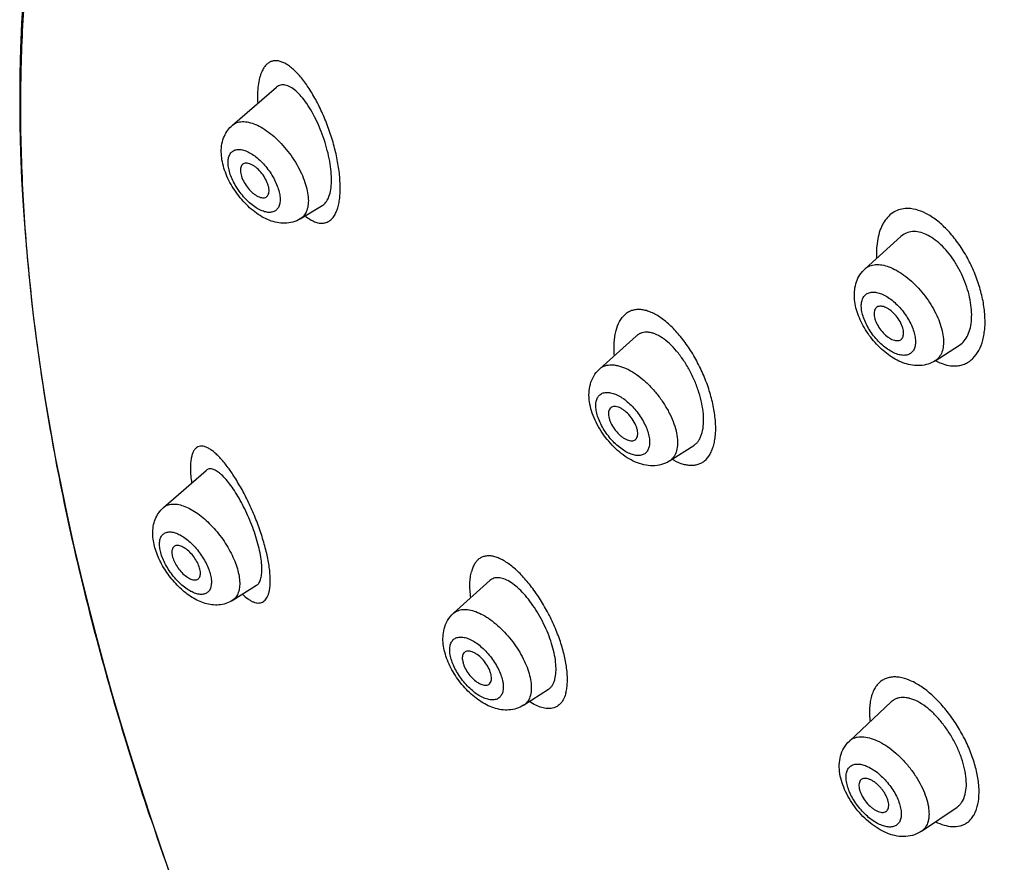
# Model space of a CAD drawing. Header units: millimetres. Extents: x -447 to 363, y -137 to 665.
# Tile 12 of 43: x -180 to -155, y 128 to 149. Entities that reach past the tile are written whole.
import ezdxf

# ---------------------------------------------------------------- set-up
doc = ezdxf.new("R2010")
doc.units = ezdxf.units.MM
doc.header["$LTSCALE"] = 23.1
doc.layers.get('0').update_dxf_attribs({"linetype": 'CONTINUOUS'})

msp = doc.modelspace()

# ---------------------------------------------------------------- linework, layer by layer
at = {"color": 7, "linetype": 'CONTINUOUS'}
for p, q in [((-174.375, 146.087), (-173.279, 147.027)), ((-172.691, 143.768), (-172.133, 144.108)), ((-158.69, 142.53), (-157.805, 143.327)), ((-165.27, 140.05), (-164.363, 140.863)), ((-164.353, 140.872), (-164.363, 140.863)), ((-156.952, 140.252), (-156.35, 140.638)), ((-164.997, 139.087), (-165, 139.084)), ((-163.537, 137.769), (-162.938, 138.152)), ((-176.083, 136.614), (-175.024, 137.535)), ((-168.895, 133.992), (-167.994, 134.802)), ((-174.379, 134.308), (-173.773, 134.686)), ((-167.155, 131.715), (-166.537, 132.114)), ((-159.079, 130.827), (-158.042, 131.798)), ((-157.293, 128.592), (-156.409, 129.192)), ((-158.174, 129.08), (-158.17, 129.083)), ((-157.293, 128.592), (-157.316, 128.577))]:
    msp.add_line(p, q, dxfattribs=at)
at = {"color": 9, "linetype": 'CONTINUOUS'}
msp.add_line((-165.27, 140.05), (-165.261, 140.058), dxfattribs=at)
at = {"color": 7, "linetype": 'CONTINUOUS'}
for points in [[(-179.564, 149.241), (-179.601, 148.619), (-179.627, 147.99), (-179.642, 147.355), (-179.647, 146.715), (-179.642, 146.068), (-179.626, 145.416), (-179.599, 144.757), (-179.562, 144.092), (-179.515, 143.421), (-179.457, 142.745), (-179.389, 142.063), (-179.311, 141.375), (-179.222, 140.682), (-179.123, 139.983), (-179.013, 139.28), (-178.893, 138.572), (-178.764, 137.859), (-178.623, 137.141), (-178.473, 136.419), (-178.313, 135.692), (-178.142, 134.962), (-177.962, 134.227), (-177.772, 133.489), (-177.571, 132.747), (-177.361, 132.002), (-177.141, 131.253), (-176.912, 130.501), (-176.672, 129.747), (-176.423, 128.989)], [(-176.423, 128.989), (-176.165, 128.229), (-175.897, 127.466), (-175.619, 126.701), (-175.332, 125.934), (-175.036, 125.164), (-174.73, 124.393), (-174.416, 123.62), (-174.092, 122.846), (-173.759, 122.07)]]:
    msp.add_lwpolyline(points, dxfattribs=at)
at = {"color": 9, "linetype": 'CONTINUOUS'}
for centre, radius, start, end in [((-156.266, 141.573), 1.487, 242.5778, 243.1592), ((-163.735, 138.078), 0.367, 302.5971, 309.9099), ((-158.827, 130.558), 0.369, 122.0418, 133.0693)]:
    msp.add_arc(centre, radius, start, end, dxfattribs=at)
at = {"color": 7, "linetype": 'CONTINUOUS'}
for centre, radius, start, end in [((-164.776, 139.498), 0.741, 131.8652, 132.6554), ((-164.914, 138.988), 0.129, 118.8201, 129.8836), ((-164.465, 138.397), 0.13, 298.8235, 302.5919), ((-164.464, 138.396), 0.128, 302.5965, 309.9091), ((-164.465, 138.397), 0.129, 309.9294, 315.4549), ((-163.14, 138.468), 0.375, 302.6128, 309.9708), ((-158.706, 129.769), 0.129, 122.0434, 133.2425), ((-88.965, 158.283), 92.236, 198.58637, 203.1259), ((-158.243, 129.19), 0.13, 304.0471, 318.6068)]:
    msp.add_arc(centre, radius, start, end, dxfattribs=at)
at = {"color": 9, "linetype": 'CONTINUOUS'}
for points, knots in [([(-176.391, 128.885), (-176.954, 130.561), (-177.703, 133.072), (-178.49, 136.42), (-178.954, 138.843), (-179.3, 141.206), (-179.526, 143.504), (-179.632, 145.731), (-179.618, 147.881), (-179.483, 149.949), (-179.228, 151.93), (-178.853, 153.819), (-178.359, 155.61), (-177.748, 157.3), (-177.019, 158.884), (-176.176, 160.358), (-175.22, 161.717), (-174.154, 162.959), (-172.979, 164.079), (-171.701, 165.074), (-170.321, 165.942), (-168.844, 166.68), (-167.275, 167.287), (-165.616, 167.761), (-163.873, 168.101), (-162.051, 168.306), (-160.153, 168.377), (-158.185, 168.313), (-156.151, 168.115), (-154.058, 167.782), (-152.283, 167.398), (-150.838, 167.025), (-149.733, 166.71), (-148.617, 166.362), (-147.873, 166.11), (-147.499, 165.978)], [0, 0, 0, 0, 0.082795, 0.122479, 0.160963, 0.198222, 0.234237, 0.269003, 0.302529, 0.334834, 0.365956, 0.39595, 0.424889, 0.452863, 0.479987, 0.506391, 0.532227, 0.557662, 0.582876, 0.608053, 0.633381, 0.659042, 0.68521, 0.71204, 0.739673, 0.768229, 0.797807, 0.828487, 0.860332, 0.893384, 0.927671, 0.945284, 0.963209, 0.981448, 1, 1, 1, 1]), ([(-171.802, 143.934), (-171.786, 143.969), (-171.758, 144.047), (-171.728, 144.174), (-171.709, 144.316), (-171.697, 144.529), (-171.709, 144.821), (-171.761, 145.189), (-171.849, 145.572), (-171.968, 145.957), (-172.114, 146.329), (-172.28, 146.676), (-172.461, 146.987), (-172.625, 147.215), (-172.759, 147.37), (-172.857, 147.466), (-172.954, 147.547), (-173.049, 147.61), (-173.142, 147.655), (-173.232, 147.681), (-173.319, 147.688), (-173.4, 147.673), (-173.476, 147.638), (-173.543, 147.581), (-173.601, 147.506), (-173.632, 147.446), (-173.646, 147.414)], [0, 0, 0, 0, 0.024377, 0.051535, 0.081374, 0.113707, 0.184888, 0.263094, 0.345837, 0.430455, 0.514383, 0.595216, 0.670772, 0.739105, 0.77008, 0.798705, 0.824891, 0.848625, 0.869995, 0.889257, 0.906918, 0.923715, 0.940547, 0.958352, 0.977959, 1, 1, 1, 1]), ([(-173.646, 147.414), (-173.657, 147.39), (-173.677, 147.338), (-173.71, 147.225), (-173.739, 147.064), (-173.754, 146.852), (-173.752, 146.703), (-173.748, 146.625)], [0, 0, 0, 0, 0.098734, 0.205543, 0.442569, 0.70863, 1, 1, 1, 1]), ([(-174.375, 146.087), (-174.359, 146.101), (-174.324, 146.126), (-174.242, 146.164), (-174.122, 146.184), (-173.963, 146.165), (-173.791, 146.107), (-173.611, 146.012), (-173.428, 145.883), (-173.247, 145.723), (-173.075, 145.539), (-172.917, 145.336), (-172.778, 145.12), (-172.662, 144.899), (-172.573, 144.679), (-172.515, 144.467), (-172.488, 144.271), (-172.494, 144.095), (-172.522, 143.989), (-172.543, 143.942)], [0, 0, 0, 0, 0.019537, 0.039353, 0.08149, 0.129357, 0.184278, 0.246373, 0.314935, 0.388698, 0.46603, 0.545077, 0.623881, 0.700503, 0.77313, 0.840204, 0.900577, 0.953716, 1, 1, 1, 1]), ([(-174.45, 145.34), (-174.437, 145.368), (-174.412, 145.408), (-174.366, 145.446), (-174.312, 145.475), (-174.23, 145.492), (-174.121, 145.479), (-174.003, 145.438), (-173.88, 145.369), (-173.754, 145.276), (-173.632, 145.162), (-173.518, 145.03), (-173.415, 144.887), (-173.328, 144.736), (-173.261, 144.585), (-173.214, 144.438), (-173.191, 144.301), (-173.192, 144.179), (-173.211, 144.105), (-173.225, 144.073)], [0, 0, 0, 0, 0.042063, 0.06217, 0.082374, 0.125153, 0.174128, 0.230943, 0.29569, 0.367413, 0.444479, 0.524829, 0.60617, 0.686142, 0.762476, 0.833168, 0.896677, 0.952186, 1, 1, 1, 1]), ([(-173.225, 144.073), (-173.238, 144.045), (-173.263, 144.005), (-173.309, 143.967), (-173.363, 143.938), (-173.445, 143.921), (-173.553, 143.934), (-173.672, 143.975), (-173.795, 144.044), (-173.92, 144.137), (-174.043, 144.251), (-174.157, 144.383), (-174.26, 144.527), (-174.346, 144.677), (-174.414, 144.828), (-174.461, 144.975), (-174.484, 145.112), (-174.483, 145.234), (-174.464, 145.309), (-174.45, 145.34)], [0, 0, 0, 0, 0.042063, 0.06217, 0.082374, 0.125153, 0.174128, 0.230943, 0.29569, 0.367413, 0.444479, 0.524829, 0.60617, 0.686142, 0.762476, 0.833168, 0.896677, 0.952186, 1, 1, 1, 1]), ([(-157.694, 144.021), (-157.75, 144.017), (-157.86, 143.996), (-158.012, 143.92), (-158.142, 143.805), (-158.229, 143.682), (-158.287, 143.57), (-158.337, 143.442), (-158.383, 143.264), (-158.41, 143.032), (-158.41, 142.87), (-158.406, 142.786)], [0, 0, 0, 0, 0.106364, 0.210802, 0.318299, 0.432902, 0.493876, 0.55759, 0.693639, 0.841329, 1, 1, 1, 1]), ([(-156.426, 140.126), (-156.387, 140.128), (-156.311, 140.139), (-156.203, 140.177), (-156.104, 140.233), (-155.982, 140.335), (-155.856, 140.509), (-155.778, 140.721), (-155.738, 140.912), (-155.714, 141.128), (-155.717, 141.42), (-155.771, 141.786), (-155.871, 142.161), (-156.015, 142.533), (-156.198, 142.889), (-156.379, 143.164), (-156.538, 143.365), (-156.661, 143.502), (-156.789, 143.625), (-156.919, 143.734), (-157.051, 143.827), (-157.291, 143.965), (-157.521, 144.035), (-157.694, 144.021)], [0, 0, 0, 0, 0.022538, 0.04451, 0.066444, 0.088828, 0.136404, 0.189807, 0.219087, 0.250055, 0.316719, 0.388803, 0.464804, 0.542909, 0.621177, 0.697633, 0.734601, 0.770428, 0.80491, 0.837878, 0.869217, 0.898866, 1, 1, 1, 1]), ([(-172.543, 143.942), (-172.559, 143.906), (-172.599, 143.839), (-172.659, 143.787), (-172.691, 143.768)], [0, 0, 0, 0, 0.513753, 1, 1, 1, 1]), ([(-172.571, 143.841), (-172.533, 143.81), (-172.458, 143.755), (-172.342, 143.694), (-172.229, 143.66), (-172.121, 143.656), (-172.021, 143.682), (-171.932, 143.739), (-171.857, 143.825), (-171.819, 143.895), (-171.802, 143.934)], [0, 0, 0, 0, 0.157086, 0.296506, 0.419899, 0.531441, 0.637583, 0.746127, 0.864846, 1, 1, 1, 1]), ([(-158.69, 142.53), (-158.673, 142.545), (-158.636, 142.572), (-158.552, 142.615), (-158.48, 142.63), (-158.432, 142.633)], [0, 0, 0, 0, 0.240733, 0.484502, 1, 1, 1, 1]), ([(-158.432, 142.633), (-158.379, 142.637), (-158.265, 142.629), (-158.091, 142.579), (-157.908, 142.493), (-157.722, 142.373), (-157.539, 142.224), (-157.363, 142.049), (-157.201, 141.854), (-157.057, 141.646), (-156.936, 141.43), (-156.842, 141.213), (-156.778, 141.003), (-156.745, 140.805), (-156.745, 140.625), (-156.779, 140.468), (-156.836, 140.359), (-156.898, 140.291), (-156.933, 140.264), (-156.952, 140.252)], [0, 0, 0, 0, 0.048447, 0.1034, 0.165028, 0.232729, 0.30537, 0.381465, 0.459312, 0.537101, 0.61303, 0.685403, 0.752753, 0.813976, 0.868509, 0.916578, 0.959501, 0.979867, 1, 1, 1, 1]), ([(-157.706, 140.385), (-157.743, 140.383), (-157.824, 140.39), (-157.948, 140.429), (-158.077, 140.496), (-158.208, 140.587), (-158.335, 140.701), (-158.454, 140.832), (-158.559, 140.975), (-158.649, 141.126), (-158.718, 141.278), (-158.765, 141.427), (-158.787, 141.565), (-158.784, 141.69), (-158.759, 141.781), (-158.725, 141.841), (-158.694, 141.878), (-158.658, 141.907), (-158.601, 141.938), (-158.552, 141.949), (-158.52, 141.951)], [0, 0, 0, 0, 0.050214, 0.107853, 0.172968, 0.244625, 0.321243, 0.400835, 0.481194, 0.560058, 0.635275, 0.704965, 0.767726, 0.8229, 0.870948, 0.892941, 0.91406, 0.934809, 0.955737, 1, 1, 1, 1]), ([(-158.52, 141.951), (-158.482, 141.954), (-158.401, 141.947), (-158.277, 141.907), (-158.148, 141.841), (-158.018, 141.749), (-157.891, 141.635), (-157.772, 141.504), (-157.666, 141.361), (-157.577, 141.21), (-157.508, 141.058), (-157.461, 140.91), (-157.439, 140.771), (-157.442, 140.646), (-157.467, 140.555), (-157.5, 140.495), (-157.531, 140.459), (-157.568, 140.429), (-157.624, 140.398), (-157.673, 140.388), (-157.706, 140.385)], [0, 0, 0, 0, 0.050214, 0.107853, 0.172968, 0.244625, 0.321243, 0.400835, 0.481194, 0.560058, 0.635275, 0.704965, 0.767726, 0.8229, 0.870948, 0.892941, 0.91406, 0.934809, 0.955737, 1, 1, 1, 1]), ([(-164.904, 140.379), (-164.908, 140.436), (-164.914, 140.547), (-164.91, 140.709), (-164.894, 140.861), (-164.845, 141.107), (-164.752, 141.307), (-164.632, 141.405)], [0, 0, 0, 0, 0.157138, 0.305631, 0.444932, 0.574786, 1, 1, 1, 1]), ([(-162.671, 137.771), (-162.616, 137.816), (-162.545, 137.906), (-162.479, 138.046), (-162.44, 138.169), (-162.412, 138.306), (-162.39, 138.51), (-162.396, 138.79), (-162.45, 139.144), (-162.548, 139.514), (-162.686, 139.887), (-162.859, 140.247), (-163.061, 140.584), (-163.285, 140.884), (-163.488, 141.1), (-163.656, 141.245), (-163.813, 141.36), (-163.975, 141.449), (-164.136, 141.502), (-164.249, 141.521), (-164.357, 141.522), (-164.458, 141.503), (-164.551, 141.465), (-164.606, 141.426), (-164.632, 141.405)], [0, 0, 0, 0, 0.043028, 0.067034, 0.092958, 0.120882, 0.150823, 0.216507, 0.28897, 0.366417, 0.446756, 0.527767, 0.607208, 0.682931, 0.753026, 0.785481, 0.816007, 0.870892, 0.895409, 0.918183, 0.939526, 0.959879, 0.979815, 1, 1, 1, 1]), ([(-165.261, 140.058), (-165.243, 140.073), (-165.203, 140.101), (-165.111, 140.14), (-165.004, 140.154), (-164.893, 140.145), (-164.766, 140.12), (-164.599, 140.057), (-164.398, 139.943), (-164.196, 139.79), (-164.001, 139.605), (-163.82, 139.395), (-163.66, 139.167), (-163.527, 138.931), (-163.426, 138.694), (-163.36, 138.466), (-163.333, 138.255), (-163.345, 138.067), (-163.39, 137.932), (-163.447, 137.847), (-163.481, 137.812), (-163.499, 137.797)], [0, 0, 0, 0, 0.020453, 0.041335, 0.086216, 0.111086, 0.137819, 0.197076, 0.263856, 0.337016, 0.414827, 0.495194, 0.57584, 0.654469, 0.728927, 0.797377, 0.858512, 0.911845, 0.95813, 0.979409, 1, 1, 1, 1]), ([(-156.938, 140.246), (-156.894, 140.224), (-156.734, 140.153), (-156.553, 140.115), (-156.426, 140.126)], [0, 0, 0, 0, 0.274889, 1, 1, 1, 1]), ([(-164.136, 137.961), (-164.148, 137.951), (-164.173, 137.934), (-164.232, 137.908), (-164.32, 137.897), (-164.435, 137.915), (-164.559, 137.961), (-164.688, 138.035), (-164.817, 138.133), (-164.942, 138.251), (-165.058, 138.385), (-165.16, 138.531), (-165.245, 138.682), (-165.31, 138.834), (-165.352, 138.98), (-165.37, 139.115), (-165.362, 139.235), (-165.333, 139.321), (-165.297, 139.376), (-165.275, 139.398), (-165.263, 139.408)], [0, 0, 0, 0, 0.020455, 0.041339, 0.086225, 0.137736, 0.196999, 0.263785, 0.336952, 0.414771, 0.495146, 0.5758, 0.654436, 0.728901, 0.797358, 0.858498, 0.911836, 0.958126, 0.979407, 1, 1, 1, 1]), ([(-165.263, 139.408), (-165.252, 139.418), (-165.226, 139.435), (-165.167, 139.461), (-165.079, 139.472), (-164.964, 139.454), (-164.84, 139.408), (-164.711, 139.334), (-164.582, 139.237), (-164.457, 139.118), (-164.341, 138.984), (-164.239, 138.838), (-164.154, 138.687), (-164.089, 138.535), (-164.047, 138.389), (-164.029, 138.254), (-164.037, 138.134), (-164.066, 138.048), (-164.102, 137.993), (-164.124, 137.971), (-164.136, 137.961)], [0, 0, 0, 0, 0.020455, 0.041339, 0.086225, 0.137736, 0.196999, 0.263785, 0.336952, 0.414771, 0.495146, 0.5758, 0.654436, 0.728901, 0.797358, 0.858498, 0.911836, 0.958126, 0.979407, 1, 1, 1, 1]), ([(-173.437, 134.828), (-173.437, 134.876), (-173.442, 134.978), (-173.466, 135.195), (-173.523, 135.487), (-173.622, 135.853), (-173.751, 136.229), (-173.905, 136.6), (-174.077, 136.954), (-174.259, 137.277), (-174.446, 137.561), (-174.606, 137.765), (-174.732, 137.899), (-174.82, 137.98), (-174.905, 138.045), (-174.986, 138.093), (-175.062, 138.124), (-175.134, 138.137), (-175.2, 138.13), (-175.259, 138.102), (-175.309, 138.054), (-175.349, 137.988), (-175.38, 137.905), (-175.402, 137.805), (-175.414, 137.689), (-175.415, 137.606), (-175.415, 137.561)], [0, 0, 0, 0, 0.031751, 0.066464, 0.143175, 0.227013, 0.314932, 0.403794, 0.490589, 0.572624, 0.647517, 0.713289, 0.742258, 0.768426, 0.791726, 0.812174, 0.829944, 0.845447, 0.85943, 0.873033, 0.887547, 0.904033, 0.923195, 0.945456, 0.971034, 1, 1, 1, 1]), ([(-162.671, 137.771), (-162.695, 137.75), (-162.748, 137.714), (-162.836, 137.676), (-162.931, 137.655), (-163.033, 137.653), (-163.14, 137.667), (-163.292, 137.709), (-163.404, 137.764), (-163.476, 137.808)], [0, 0, 0, 0, 0.110997, 0.220711, 0.332481, 0.449147, 0.5729, 0.705343, 1, 1, 1, 1]), ([(-175.415, 137.561), (-175.414, 137.507), (-175.408, 137.393), (-175.395, 137.279), (-175.386, 137.22)], [0, 0, 0, 0, 0.475601, 1, 1, 1, 1]), ([(-176.083, 136.614), (-176.055, 136.638), (-175.988, 136.679), (-175.868, 136.705), (-175.732, 136.697), (-175.585, 136.658), (-175.428, 136.589), (-175.266, 136.491), (-175.103, 136.367), (-174.886, 136.169), (-174.639, 135.88), (-174.439, 135.558), (-174.316, 135.292), (-174.249, 135.1), (-174.207, 134.918), (-174.195, 134.8), (-174.194, 134.744)], [0, 0, 0, 0, 0.037284, 0.07695, 0.121424, 0.172039, 0.229171, 0.29251, 0.361265, 0.434311, 0.587622, 0.740522, 0.813074, 0.88117, 0.943725, 1, 1, 1, 1]), ([(-176.18, 135.698), (-176.181, 135.736), (-176.176, 135.806), (-176.146, 135.887), (-176.11, 135.937), (-176.078, 135.966), (-176.04, 135.988), (-175.982, 136.008), (-175.896, 136.012), (-175.784, 135.987), (-175.665, 135.934), (-175.54, 135.854), (-175.416, 135.752), (-175.296, 135.631), (-175.185, 135.494), (-175.088, 135.348), (-175.007, 135.198), (-174.946, 135.049), (-174.906, 134.907), (-174.895, 134.814), (-174.895, 134.771)], [0, 0, 0, 0, 0.051824, 0.096249, 0.116585, 0.136307, 0.156035, 0.176385, 0.220861, 0.272749, 0.332957, 0.401029, 0.475629, 0.554858, 0.636478, 0.718089, 0.79729, 0.871844, 0.939858, 1, 1, 1, 1]), ([(-174.895, 134.771), (-174.894, 134.733), (-174.9, 134.663), (-174.929, 134.582), (-174.965, 134.533), (-174.998, 134.503), (-175.035, 134.481), (-175.093, 134.461), (-175.179, 134.457), (-175.291, 134.482), (-175.411, 134.536), (-175.535, 134.615), (-175.659, 134.717), (-175.779, 134.839), (-175.89, 134.975), (-175.988, 135.121), (-176.069, 135.271), (-176.13, 135.42), (-176.169, 135.562), (-176.18, 135.655), (-176.18, 135.698)], [0, 0, 0, 0, 0.051824, 0.096249, 0.116585, 0.136307, 0.156035, 0.176385, 0.220861, 0.272749, 0.332957, 0.401029, 0.475629, 0.554858, 0.636478, 0.718089, 0.79729, 0.871844, 0.939858, 1, 1, 1, 1]), ([(-166.107, 132.026), (-166.097, 132.066), (-166.08, 132.151), (-166.069, 132.287), (-166.07, 132.434), (-166.087, 132.651), (-166.139, 132.941), (-166.242, 133.299), (-166.383, 133.666), (-166.557, 134.026), (-166.757, 134.366), (-166.975, 134.676), (-167.204, 134.942), (-167.403, 135.128), (-167.562, 135.245), (-167.675, 135.314), (-167.784, 135.366), (-167.889, 135.401), (-167.989, 135.418), (-168.082, 135.416), (-168.169, 135.394), (-168.247, 135.354), (-168.315, 135.296), (-168.372, 135.22), (-168.419, 135.127), (-168.44, 135.059), (-168.449, 135.022)], [0, 0, 0, 0, 0.025732, 0.054015, 0.084739, 0.11773, 0.189647, 0.267973, 0.350399, 0.434348, 0.517255, 0.596655, 0.670328, 0.736386, 0.766153, 0.793589, 0.818682, 0.841527, 0.862332, 0.88149, 0.899598, 0.917392, 0.935659, 0.955137, 0.976432, 1, 1, 1, 1]), ([(-168.464, 134.379), (-168.473, 134.44), (-168.485, 134.556), (-168.489, 134.726), (-168.479, 134.88), (-168.461, 134.977), (-168.449, 135.022)], [0, 0, 0, 0, 0.282588, 0.5446, 0.78415, 1, 1, 1, 1]), ([(-174.194, 134.744), (-174.193, 134.696), (-174.199, 134.605), (-174.233, 134.48), (-174.292, 134.378), (-174.349, 134.327), (-174.379, 134.308)], [0, 0, 0, 0, 0.292257, 0.550191, 0.781577, 1, 1, 1, 1]), ([(-174.128, 134.465), (-174.083, 134.423), (-174.015, 134.365), (-173.92, 134.305), (-173.854, 134.273), (-173.792, 134.253), (-173.733, 134.245), (-173.677, 134.25), (-173.627, 134.267), (-173.581, 134.298), (-173.542, 134.341), (-173.508, 134.395), (-173.481, 134.461), (-173.46, 134.538), (-173.439, 134.661), (-173.435, 134.759), (-173.437, 134.828)], [0, 0, 0, 0, 0.156341, 0.224047, 0.284951, 0.339627, 0.38907, 0.43479, 0.478883, 0.523845, 0.572005, 0.625196, 0.684738, 0.751541, 0.826193, 1, 1, 1, 1]), ([(-168.895, 133.992), (-168.88, 134.005), (-168.846, 134.031), (-168.769, 134.07), (-168.653, 134.094), (-168.5, 134.083), (-168.333, 134.036), (-168.158, 133.953), (-167.977, 133.838), (-167.798, 133.694), (-167.624, 133.526), (-167.462, 133.337), (-167.316, 133.135), (-167.191, 132.924), (-167.09, 132.712), (-167.017, 132.505), (-166.973, 132.309), (-166.96, 132.129), (-166.974, 132.016), (-166.987, 131.965)], [0, 0, 0, 0, 0.019414, 0.039078, 0.080706, 0.127674, 0.181311, 0.241838, 0.308696, 0.380791, 0.456669, 0.534654, 0.612948, 0.689739, 0.763297, 0.832079, 0.894852, 0.950852, 1, 1, 1, 1]), ([(-168.974, 133.205), (-168.965, 133.236), (-168.947, 133.282), (-168.908, 133.332), (-168.874, 133.361), (-168.834, 133.383), (-168.772, 133.404), (-168.683, 133.408), (-168.566, 133.383), (-168.442, 133.329), (-168.313, 133.25), (-168.185, 133.147), (-168.062, 133.024), (-167.949, 132.887), (-167.85, 132.74), (-167.768, 132.589), (-167.707, 132.439), (-167.669, 132.296), (-167.656, 132.165), (-167.664, 132.083), (-167.674, 132.046)], [0, 0, 0, 0, 0.044484, 0.065093, 0.085244, 0.105524, 0.126508, 0.172313, 0.225369, 0.286432, 0.354992, 0.429706, 0.508698, 0.589772, 0.670588, 0.748822, 0.822332, 0.88934, 0.948654, 1, 1, 1, 1]), ([(-167.674, 132.046), (-167.682, 132.014), (-167.7, 131.969), (-167.739, 131.919), (-167.774, 131.889), (-167.813, 131.867), (-167.875, 131.847), (-167.965, 131.843), (-168.081, 131.868), (-168.205, 131.921), (-168.334, 132.001), (-168.462, 132.104), (-168.585, 132.226), (-168.698, 132.363), (-168.798, 132.511), (-168.879, 132.662), (-168.94, 132.812), (-168.978, 132.955), (-168.992, 133.086), (-168.983, 133.168), (-168.974, 133.205)], [0, 0, 0, 0, 0.044484, 0.065093, 0.085244, 0.105524, 0.126508, 0.172313, 0.225369, 0.286432, 0.354992, 0.429706, 0.508698, 0.589772, 0.670588, 0.748822, 0.822332, 0.88934, 0.948654, 1, 1, 1, 1]), ([(-158.26, 132.332), (-158.292, 132.312), (-158.352, 132.265), (-158.427, 132.175), (-158.488, 132.067), (-158.534, 131.941), (-158.566, 131.801), (-158.588, 131.588), (-158.579, 131.421), (-158.566, 131.308)], [0, 0, 0, 0, 0.099223, 0.202349, 0.312026, 0.430071, 0.557592, 0.695148, 1, 1, 1, 1]), ([(-156.186, 128.791), (-156.156, 128.809), (-156.1, 128.851), (-156.03, 128.932), (-155.971, 129.028), (-155.908, 129.182), (-155.863, 129.409), (-155.863, 129.713), (-155.914, 130.048), (-156.014, 130.402), (-156.158, 130.761), (-156.342, 131.112), (-156.558, 131.443), (-156.799, 131.742), (-157.055, 131.997), (-157.319, 132.199), (-157.58, 132.34), (-157.796, 132.405), (-157.957, 132.418), (-158.067, 132.409), (-158.169, 132.381), (-158.231, 132.35), (-158.26, 132.332)], [0, 0, 0, 0, 0.020611, 0.041915, 0.064405, 0.088425, 0.141748, 0.202803, 0.271133, 0.345381, 0.423715, 0.504048, 0.584148, 0.661806, 0.734975, 0.801917, 0.86142, 0.913221, 0.93657, 0.958526, 0.979491, 1, 1, 1, 1]), ([(-166.987, 131.965), (-167, 131.913), (-167.031, 131.839), (-167.096, 131.759), (-167.135, 131.728), (-167.155, 131.715)], [0, 0, 0, 0, 0.521703, 0.763179, 1, 1, 1, 1]), ([(-166.107, 132.026), (-166.12, 131.976), (-166.151, 131.884), (-166.225, 131.766), (-166.322, 131.682), (-166.438, 131.634), (-166.57, 131.625), (-166.712, 131.652), (-166.863, 131.714), (-166.961, 131.773), (-167.012, 131.807)], [0, 0, 0, 0, 0.1348, 0.252741, 0.360097, 0.464952, 0.575771, 0.699614, 0.840475, 1, 1, 1, 1]), ([(-159.023, 130.871), (-159.003, 130.883), (-158.959, 130.905), (-158.859, 130.934), (-158.714, 130.938), (-158.528, 130.897), (-158.33, 130.813), (-158.126, 130.689), (-157.923, 130.529), (-157.729, 130.34), (-157.551, 130.128), (-157.396, 129.901), (-157.269, 129.668), (-157.175, 129.438), (-157.118, 129.217), (-157.102, 129.043), (-157.111, 128.917), (-157.132, 128.81), (-157.174, 128.712), (-157.237, 128.636), (-157.274, 128.605), (-157.293, 128.592)], [0, 0, 0, 0, 0.020762, 0.042378, 0.089669, 0.144155, 0.206352, 0.275633, 0.350621, 0.429451, 0.509977, 0.589931, 0.667088, 0.739421, 0.805281, 0.863627, 0.889945, 0.914449, 0.958812, 0.979571, 1, 1, 1, 1]), ([(-157.923, 128.737), (-157.936, 128.729), (-157.964, 128.715), (-158.029, 128.696), (-158.124, 128.694), (-158.245, 128.721), (-158.374, 128.776), (-158.507, 128.858), (-158.639, 128.962), (-158.764, 129.086), (-158.88, 129.224), (-158.98, 129.372), (-159.061, 129.524), (-159.121, 129.674), (-159.156, 129.816), (-159.167, 129.947), (-159.151, 130.061), (-159.114, 130.14), (-159.071, 130.189), (-159.047, 130.208), (-159.034, 130.216)], [0, 0, 0, 0, 0.020809, 0.042483, 0.089936, 0.144658, 0.207151, 0.27676, 0.352072, 0.431183, 0.511908, 0.591947, 0.669047, 0.74117, 0.806676, 0.864562, 0.914805, 0.958824, 0.979527, 1, 1, 1, 1]), ([(-159.034, 130.216), (-159.021, 130.224), (-158.992, 130.238), (-158.927, 130.257), (-158.833, 130.259), (-158.711, 130.232), (-158.582, 130.177), (-158.449, 130.095), (-158.318, 129.991), (-158.192, 129.867), (-158.077, 129.729), (-157.977, 129.581), (-157.895, 129.429), (-157.836, 129.279), (-157.8, 129.137), (-157.79, 129.006), (-157.805, 128.892), (-157.843, 128.812), (-157.885, 128.764), (-157.909, 128.745), (-157.923, 128.737)], [0, 0, 0, 0, 0.020809, 0.042483, 0.089936, 0.144658, 0.207151, 0.27676, 0.352072, 0.431183, 0.511908, 0.591947, 0.669047, 0.74117, 0.806676, 0.864562, 0.914805, 0.958824, 0.979527, 1, 1, 1, 1]), ([(-156.945, 128.828), (-156.876, 128.794), (-156.74, 128.739), (-156.536, 128.701), (-156.375, 128.712), (-156.261, 128.748), (-156.209, 128.775), (-156.186, 128.791)], [0, 0, 0, 0, 0.291282, 0.550014, 0.782108, 0.891901, 1, 1, 1, 1])]:
    msp.add_open_spline(points, degree=3, knots=knots, dxfattribs=at)
at = {"color": 7, "linetype": 'CONTINUOUS'}
for points, knots in [([(-171.996, 144.279), (-171.973, 144.331), (-171.938, 144.451), (-171.917, 144.652), (-171.921, 144.882), (-171.949, 145.132), (-172.002, 145.396), (-172.076, 145.664), (-172.168, 145.927), (-172.275, 146.178), (-172.395, 146.411), (-172.523, 146.618), (-172.657, 146.794), (-172.792, 146.934), (-172.907, 147.02), (-172.998, 147.063), (-173.061, 147.082), (-173.121, 147.088), (-173.179, 147.081), (-173.232, 147.061), (-173.264, 147.039), (-173.279, 147.027)], [0, 0, 0, 0, 0.049729, 0.108847, 0.176446, 0.250861, 0.33005, 0.411833, 0.494047, 0.574624, 0.651638, 0.723335, 0.788174, 0.844936, 0.892954, 0.913796, 0.932754, 0.950212, 0.966741, 0.983074, 1, 1, 1, 1]), ([(-174.574, 145.818), (-174.552, 145.869), (-174.495, 145.967), (-174.418, 146.051), (-174.375, 146.087)], [0, 0, 0, 0, 0.498123, 1, 1, 1, 1]), ([(-172.691, 143.768), (-172.748, 143.733), (-172.872, 143.679), (-173.071, 143.65), (-173.271, 143.668), (-173.463, 143.726), (-173.648, 143.817), (-173.825, 143.936), (-173.992, 144.079), (-174.147, 144.243), (-174.288, 144.424), (-174.41, 144.618), (-174.511, 144.818), (-174.588, 145.022), (-174.637, 145.227), (-174.656, 145.43), (-174.64, 145.63), (-174.601, 145.757), (-174.574, 145.818)], [0, 0, 0, 0, 0.059589, 0.118632, 0.177268, 0.236315, 0.296887, 0.359786, 0.425158, 0.492502, 0.560845, 0.628995, 0.695801, 0.760415, 0.822526, 0.882502, 0.941297, 1, 1, 1, 1]), ([(-174.159, 145.067), (-174.173, 145.034), (-174.18, 144.973), (-174.17, 144.89), (-174.144, 144.792), (-174.086, 144.665), (-173.989, 144.525), (-173.891, 144.423), (-173.805, 144.358), (-173.744, 144.322), (-173.684, 144.298), (-173.629, 144.287), (-173.578, 144.289), (-173.548, 144.3), (-173.536, 144.308)], [0, 0, 0, 0, 0.097516, 0.156852, 0.222715, 0.369324, 0.525435, 0.676621, 0.746176, 0.809816, 0.866691, 0.916612, 0.96036, 1, 1, 1, 1]), ([(-174.123, 145.117), (-174.127, 145.114), (-174.141, 145.099), (-174.152, 145.082), (-174.159, 145.067)], [0, 0, 0, 0, 0.241922, 1, 1, 1, 1]), ([(-173.484, 144.369), (-173.469, 144.403), (-173.463, 144.467), (-173.474, 144.552), (-173.503, 144.654), (-173.564, 144.784), (-173.665, 144.927), (-173.768, 145.028), (-173.856, 145.09), (-173.919, 145.124), (-173.979, 145.144), (-174.034, 145.15), (-174.084, 145.142), (-174.111, 145.126), (-174.123, 145.117)], [0, 0, 0, 0, 0.098909, 0.159363, 0.226527, 0.375787, 0.53369, 0.684807, 0.753461, 0.815639, 0.870633, 0.918564, 0.960757, 1, 1, 1, 1]), ([(-173.536, 144.308), (-173.525, 144.315), (-173.504, 144.333), (-173.49, 144.356), (-173.484, 144.369)], [0, 0, 0, 0, 0.486243, 1, 1, 1, 1]), ([(-172.133, 144.108), (-172.104, 144.126), (-172.049, 144.178), (-172.012, 144.243), (-171.996, 144.279)], [0, 0, 0, 0, 0.462433, 1, 1, 1, 1]), ([(-157.516, 143.45), (-157.569, 143.446), (-157.674, 143.422), (-157.765, 143.363), (-157.805, 143.327)], [0, 0, 0, 0, 0.501545, 1, 1, 1, 1]), ([(-156.35, 140.638), (-156.306, 140.667), (-156.224, 140.742), (-156.134, 140.891), (-156.074, 141.074), (-156.046, 141.284), (-156.049, 141.516), (-156.083, 141.762), (-156.146, 142.015), (-156.236, 142.268), (-156.352, 142.514), (-156.489, 142.744), (-156.643, 142.952), (-156.811, 143.131), (-156.987, 143.276), (-157.165, 143.381), (-157.342, 143.443), (-157.46, 143.454), (-157.516, 143.45)], [0, 0, 0, 0, 0.043775, 0.091456, 0.144628, 0.2038, 0.268671, 0.338388, 0.411746, 0.487317, 0.563546, 0.638835, 0.711614, 0.780438, 0.844109, 0.901849, 0.953538, 1, 1, 1, 1]), ([(-157.322, 140.132), (-157.387, 140.127), (-157.519, 140.133), (-157.713, 140.18), (-157.9, 140.26), (-158.079, 140.369), (-158.25, 140.502), (-158.41, 140.657), (-158.555, 140.829), (-158.683, 141.015), (-158.791, 141.21), (-158.875, 141.41), (-158.932, 141.611), (-158.96, 141.813), (-158.955, 142.012), (-158.912, 142.205), (-158.825, 142.384), (-158.739, 142.485), (-158.69, 142.53)], [0, 0, 0, 0, 0.058693, 0.117841, 0.178396, 0.241071, 0.30604, 0.372904, 0.440833, 0.508765, 0.575641, 0.640624, 0.703315, 0.763882, 0.823036, 0.881728, 0.940662, 1, 1, 1, 1]), ([(-158.415, 141.566), (-158.426, 141.556), (-158.446, 141.53), (-158.464, 141.483), (-158.471, 141.426), (-158.467, 141.363), (-158.452, 141.294), (-158.417, 141.195), (-158.352, 141.073), (-158.247, 140.941), (-158.144, 140.849), (-158.058, 140.795), (-157.98, 140.759), (-157.919, 140.746), (-157.881, 140.749)], [0, 0, 0, 0, 0.040739, 0.085188, 0.135254, 0.191726, 0.254513, 0.322895, 0.471376, 0.625344, 0.771466, 0.837945, 0.898511, 1, 1, 1, 1]), ([(-158.325, 141.602), (-158.341, 141.601), (-158.374, 141.594), (-158.403, 141.577), (-158.415, 141.566)], [0, 0, 0, 0, 0.51648, 1, 1, 1, 1]), ([(-157.808, 140.772), (-157.795, 140.78), (-157.772, 140.802), (-157.748, 140.847), (-157.736, 140.902), (-157.736, 140.965), (-157.748, 141.034), (-157.779, 141.135), (-157.843, 141.262), (-157.948, 141.4), (-158.053, 141.496), (-158.142, 141.553), (-158.222, 141.591), (-158.285, 141.605), (-158.325, 141.602)], [0, 0, 0, 0, 0.040401, 0.083378, 0.131508, 0.18611, 0.24741, 0.314846, 0.463144, 0.618813, 0.767548, 0.835335, 0.897042, 1, 1, 1, 1]), ([(-162.899, 138.18), (-162.879, 138.197), (-162.842, 138.235), (-162.795, 138.304), (-162.757, 138.384), (-162.716, 138.51), (-162.69, 138.694), (-162.695, 138.935), (-162.734, 139.198), (-162.807, 139.472), (-162.909, 139.748), (-163.038, 140.015), (-163.188, 140.265), (-163.354, 140.487), (-163.53, 140.675), (-163.711, 140.82), (-163.866, 140.905), (-163.986, 140.944), (-164.069, 140.958), (-164.149, 140.959), (-164.224, 140.944), (-164.293, 140.916), (-164.334, 140.888), (-164.353, 140.872)], [0, 0, 0, 0, 0.020977, 0.043255, 0.06721, 0.09308, 0.150868, 0.216565, 0.289005, 0.366431, 0.446759, 0.527764, 0.607202, 0.68293, 0.753024, 0.815959, 0.870882, 0.89542, 0.918198, 0.939534, 0.959888, 0.979833, 1, 1, 1, 1]), ([(-157.881, 140.749), (-157.868, 140.75), (-157.842, 140.754), (-157.819, 140.765), (-157.808, 140.772)], [0, 0, 0, 0, 0.515958, 1, 1, 1, 1]), ([(-156.952, 140.252), (-157.007, 140.217), (-157.127, 140.16), (-157.257, 140.136), (-157.322, 140.132)], [0, 0, 0, 0, 0.501697, 1, 1, 1, 1]), ([(-163.537, 137.769), (-163.599, 137.729), (-163.736, 137.668), (-163.956, 137.639), (-164.177, 137.665), (-164.389, 137.737), (-164.593, 137.846), (-164.786, 137.988), (-164.967, 138.158), (-165.13, 138.35), (-165.273, 138.558), (-165.389, 138.777), (-165.475, 139.001), (-165.528, 139.227), (-165.542, 139.451), (-165.51, 139.671), (-165.426, 139.877), (-165.332, 139.993), (-165.278, 140.043)], [0, 0, 0, 0, 0.059718, 0.11892, 0.177929, 0.237823, 0.299791, 0.364415, 0.431414, 0.499808, 0.568234, 0.635322, 0.700065, 0.762147, 0.82211, 0.881129, 0.940305, 1, 1, 1, 1]), ([(-165.022, 139.058), (-165.031, 139.045), (-165.046, 139.012), (-165.054, 138.955), (-165.051, 138.89), (-165.037, 138.819), (-165.011, 138.744), (-164.962, 138.641), (-164.88, 138.518), (-164.779, 138.411), (-164.691, 138.343), (-164.626, 138.305), (-164.563, 138.278), (-164.503, 138.265), (-164.449, 138.266), (-164.417, 138.276), (-164.403, 138.284)], [0, 0, 0, 0, 0.043399, 0.092589, 0.148667, 0.211632, 0.280721, 0.354651, 0.51018, 0.663694, 0.735228, 0.801186, 0.860535, 0.912882, 0.958766, 1, 1, 1, 1]), ([(-165, 139.084), (-165.002, 139.082), (-165.01, 139.074), (-165.017, 139.065), (-165.022, 139.058)], [0, 0, 0, 0, 0.246967, 1, 1, 1, 1]), ([(-164.373, 138.306), (-164.362, 138.318), (-164.342, 138.347), (-164.327, 138.402), (-164.325, 138.465), (-164.335, 138.536), (-164.357, 138.612), (-164.403, 138.719), (-164.484, 138.848), (-164.586, 138.96), (-164.677, 139.033), (-164.745, 139.075), (-164.81, 139.104), (-164.872, 139.119), (-164.928, 139.119), (-164.962, 139.108), (-164.976, 139.101)], [0, 0, 0, 0, 0.041744, 0.08841, 0.141899, 0.202707, 0.270322, 0.343549, 0.499821, 0.65613, 0.729402, 0.797074, 0.857948, 0.911503, 0.958226, 1, 1, 1, 1]), ([(-173.644, 135.098), (-173.645, 135.159), (-173.655, 135.291), (-173.688, 135.496), (-173.74, 135.717), (-173.809, 135.948), (-173.892, 136.181), (-173.988, 136.411), (-174.093, 136.633), (-174.204, 136.84), (-174.32, 137.029), (-174.436, 137.195), (-174.551, 137.335), (-174.647, 137.431), (-174.721, 137.491), (-174.772, 137.525), (-174.822, 137.55), (-174.868, 137.567), (-174.913, 137.574), (-174.954, 137.572), (-174.992, 137.559), (-175.014, 137.544), (-175.024, 137.535)], [0, 0, 0, 0, 0.061528, 0.131136, 0.207147, 0.287628, 0.370553, 0.453915, 0.53581, 0.614483, 0.68835, 0.756011, 0.816275, 0.868218, 0.890903, 0.91137, 0.92968, 0.945993, 0.960605, 0.974001, 0.986863, 1, 1, 1, 1]), ([(-176.348, 135.966), (-176.349, 136.026), (-176.341, 136.146), (-176.294, 136.321), (-176.21, 136.482), (-176.129, 136.574), (-176.083, 136.614)], [0, 0, 0, 0, 0.24825, 0.496416, 0.746999, 1, 1, 1, 1]), ([(-174.379, 134.308), (-174.429, 134.277), (-174.536, 134.228), (-174.709, 134.194), (-174.884, 134.197), (-175.055, 134.234), (-175.219, 134.298), (-175.435, 134.416), (-175.687, 134.617), (-175.948, 134.914), (-176.126, 135.196), (-176.235, 135.434), (-176.315, 135.666), (-176.346, 135.848), (-176.348, 135.966)], [0, 0, 0, 0, 0.059333, 0.118124, 0.176345, 0.234498, 0.293473, 0.354146, 0.48197, 0.616619, 0.751534, 0.816921, 0.880126, 1, 1, 1, 1]), ([(-175.826, 135.643), (-175.834, 135.636), (-175.85, 135.618), (-175.865, 135.584), (-175.874, 135.545), (-175.876, 135.517), (-175.876, 135.502)], [0, 0, 0, 0, 0.217923, 0.451883, 0.710876, 1, 1, 1, 1]), ([(-175.876, 135.502), (-175.875, 135.462), (-175.859, 135.375), (-175.807, 135.247), (-175.729, 135.117), (-175.631, 135), (-175.539, 134.918), (-175.463, 134.869), (-175.41, 134.842), (-175.359, 134.825), (-175.311, 134.818), (-175.268, 134.822), (-175.243, 134.832), (-175.232, 134.839)], [0, 0, 0, 0, 0.11684, 0.254931, 0.405559, 0.557633, 0.699813, 0.764169, 0.822773, 0.875166, 0.921435, 0.962437, 1, 1, 1, 1]), ([(-175.167, 134.991), (-175.168, 135.032), (-175.185, 135.122), (-175.24, 135.255), (-175.323, 135.387), (-175.424, 135.506), (-175.52, 135.587), (-175.598, 135.634), (-175.652, 135.658), (-175.704, 135.672), (-175.751, 135.675), (-175.793, 135.666), (-175.816, 135.651), (-175.826, 135.643)], [0, 0, 0, 0, 0.118637, 0.25921, 0.412196, 0.565594, 0.707323, 0.770699, 0.827863, 0.878507, 0.923007, 0.962695, 1, 1, 1, 1]), ([(-175.232, 134.839), (-175.221, 134.846), (-175.202, 134.863), (-175.181, 134.899), (-175.169, 134.943), (-175.167, 134.974), (-175.167, 134.991)], [0, 0, 0, 0, 0.218423, 0.449809, 0.70774, 1, 1, 1, 1]), ([(-173.773, 134.686), (-173.762, 134.692), (-173.741, 134.709), (-173.715, 134.743), (-173.692, 134.784), (-173.666, 134.853), (-173.646, 134.959), (-173.643, 135.049), (-173.644, 135.098)], [0, 0, 0, 0, 0.086408, 0.179883, 0.283431, 0.39913, 0.671171, 1, 1, 1, 1]), ([(-166.379, 132.363), (-166.365, 132.418), (-166.348, 132.54), (-166.353, 132.738), (-166.384, 132.957), (-166.442, 133.191), (-166.524, 133.433), (-166.627, 133.676), (-166.749, 133.912), (-166.884, 134.134), (-167.03, 134.337), (-167.183, 134.514), (-167.337, 134.661), (-167.488, 134.773), (-167.615, 134.837), (-167.711, 134.866), (-167.776, 134.875), (-167.839, 134.874), (-167.896, 134.862), (-167.949, 134.838), (-167.98, 134.815), (-167.994, 134.802)], [0, 0, 0, 0, 0.051556, 0.111353, 0.178631, 0.252032, 0.329837, 0.410133, 0.490936, 0.570285, 0.646313, 0.717323, 0.781865, 0.838866, 0.887837, 0.909452, 0.92936, 0.947874, 0.965436, 0.982606, 1, 1, 1, 1]), ([(-169.125, 133.604), (-169.106, 133.677), (-169.049, 133.82), (-168.952, 133.94), (-168.895, 133.992)], [0, 0, 0, 0, 0.497441, 1, 1, 1, 1]), ([(-167.155, 131.715), (-167.209, 131.68), (-167.327, 131.625), (-167.517, 131.59), (-167.71, 131.598), (-167.897, 131.644), (-168.079, 131.722), (-168.253, 131.826), (-168.419, 131.955), (-168.576, 132.104), (-168.721, 132.27), (-168.85, 132.449), (-168.96, 132.637), (-169.049, 132.83), (-169.113, 133.025), (-169.152, 133.221), (-169.159, 133.415), (-169.141, 133.542), (-169.125, 133.604)], [0, 0, 0, 0, 0.059454, 0.118395, 0.17692, 0.235731, 0.29585, 0.358092, 0.422726, 0.489422, 0.557386, 0.625559, 0.692843, 0.758316, 0.821457, 0.8823, 0.94148, 1, 1, 1, 1]), ([(-168.625, 133.024), (-168.635, 133.015), (-168.654, 132.991), (-168.664, 132.963), (-168.668, 132.949)], [0, 0, 0, 0, 0.477821, 1, 1, 1, 1]), ([(-167.959, 132.317), (-167.955, 132.335), (-167.95, 132.374), (-167.955, 132.437), (-167.97, 132.505), (-168.005, 132.605), (-168.072, 132.728), (-168.177, 132.862), (-168.281, 132.955), (-168.368, 133.01), (-168.429, 133.039), (-168.487, 133.056), (-168.54, 133.06), (-168.588, 133.05), (-168.614, 133.034), (-168.625, 133.024)], [0, 0, 0, 0, 0.04918, 0.105216, 0.168029, 0.236855, 0.387134, 0.543365, 0.691258, 0.758158, 0.818724, 0.872395, 0.919393, 0.961048, 1, 1, 1, 1]), ([(-168.668, 132.949), (-168.672, 132.931), (-168.677, 132.893), (-168.673, 132.833), (-168.659, 132.767), (-168.626, 132.67), (-168.563, 132.55), (-168.462, 132.418), (-168.363, 132.324), (-168.279, 132.267), (-168.219, 132.235), (-168.161, 132.215), (-168.107, 132.206), (-168.059, 132.21), (-168.03, 132.222), (-168.018, 132.23)], [0, 0, 0, 0, 0.048546, 0.103672, 0.165337, 0.232863, 0.380579, 0.535173, 0.683273, 0.751111, 0.813142, 0.868659, 0.917576, 0.960702, 1, 1, 1, 1]), ([(-168.018, 132.23), (-168.004, 132.239), (-167.978, 132.265), (-167.964, 132.299), (-167.959, 132.317)], [0, 0, 0, 0, 0.476989, 1, 1, 1, 1]), ([(-166.537, 132.114), (-166.518, 132.126), (-166.482, 132.155), (-166.438, 132.213), (-166.403, 132.283), (-166.386, 132.335), (-166.379, 132.363)], [0, 0, 0, 0, 0.222072, 0.458279, 0.715947, 1, 1, 1, 1]), ([(-157.981, 131.845), (-157.986, 131.841), (-158.008, 131.827), (-158.028, 131.811), (-158.042, 131.798)], [0, 0, 0, 0, 0.248474, 1, 1, 1, 1]), ([(-156.409, 129.192), (-156.387, 129.206), (-156.347, 129.24), (-156.276, 129.326), (-156.212, 129.466), (-156.177, 129.665), (-156.18, 129.895), (-156.221, 130.146), (-156.297, 130.411), (-156.407, 130.679), (-156.545, 130.941), (-156.708, 131.187), (-156.889, 131.409), (-157.081, 131.599), (-157.278, 131.748), (-157.446, 131.839), (-157.576, 131.884), (-157.694, 131.909), (-157.809, 131.91), (-157.913, 131.881), (-157.959, 131.858), (-157.981, 131.845)], [0, 0, 0, 0, 0.020677, 0.042112, 0.088853, 0.142688, 0.204222, 0.272869, 0.347282, 0.425644, 0.505871, 0.585765, 0.66315, 0.736011, 0.802649, 0.861912, 0.888684, 0.913608, 0.9586, 0.979523, 1, 1, 1, 1]), ([(-157.316, 128.577), (-157.378, 128.538), (-157.515, 128.479), (-157.734, 128.45), (-157.954, 128.476), (-158.167, 128.546), (-158.371, 128.654), (-158.566, 128.793), (-158.748, 128.959), (-158.914, 129.148), (-159.059, 129.353), (-159.177, 129.569), (-159.266, 129.79), (-159.322, 130.013), (-159.338, 130.236), (-159.308, 130.455), (-159.225, 130.66), (-159.133, 130.777), (-159.079, 130.827)], [0, 0, 0, 0, 0.059663, 0.118814, 0.177863, 0.237922, 0.300132, 0.364984, 0.432129, 0.500548, 0.568879, 0.635783, 0.700309, 0.762207, 0.82207, 0.881078, 0.940285, 1, 1, 1, 1]), ([(-158.794, 129.863), (-158.806, 129.853), (-158.826, 129.825), (-158.842, 129.773), (-158.845, 129.712), (-158.837, 129.644), (-158.816, 129.571), (-158.772, 129.467), (-158.693, 129.34), (-158.593, 129.229), (-158.503, 129.155), (-158.435, 129.111), (-158.369, 129.079), (-158.306, 129.061), (-158.248, 129.056), (-158.212, 129.063), (-158.197, 129.069)], [0, 0, 0, 0, 0.041011, 0.086306, 0.137993, 0.196807, 0.262447, 0.333905, 0.48788, 0.644315, 0.718692, 0.788136, 0.851321, 0.907471, 0.956626, 1, 1, 1, 1]), ([(-158.146, 129.105), (-158.135, 129.117), (-158.117, 129.148), (-158.104, 129.203), (-158.104, 129.267), (-158.115, 129.325), (-158.129, 129.374), (-158.148, 129.426), (-158.179, 129.492), (-158.225, 129.57), (-158.28, 129.644), (-158.341, 129.713), (-158.407, 129.774), (-158.476, 129.825), (-158.544, 129.864), (-158.61, 129.891), (-158.672, 129.903), (-158.727, 129.9), (-158.76, 129.887), (-158.774, 129.879)], [0, 0, 0, 0, 0.042096, 0.08932, 0.143434, 0.204833, 0.238132, 0.272975, 0.346554, 0.42394, 0.503204, 0.582301, 0.659193, 0.731985, 0.79907, 0.859302, 0.912236, 0.958464, 1, 1, 1, 1]), ([(-158.197, 129.069), (-158.195, 129.07), (-158.187, 129.073), (-158.179, 129.077), (-158.174, 129.08)], [0, 0, 0, 0, 0.253119, 1, 1, 1, 1])]:
    msp.add_open_spline(points, degree=3, knots=knots, dxfattribs=at)

doc.saveas('drawing.dxf')
